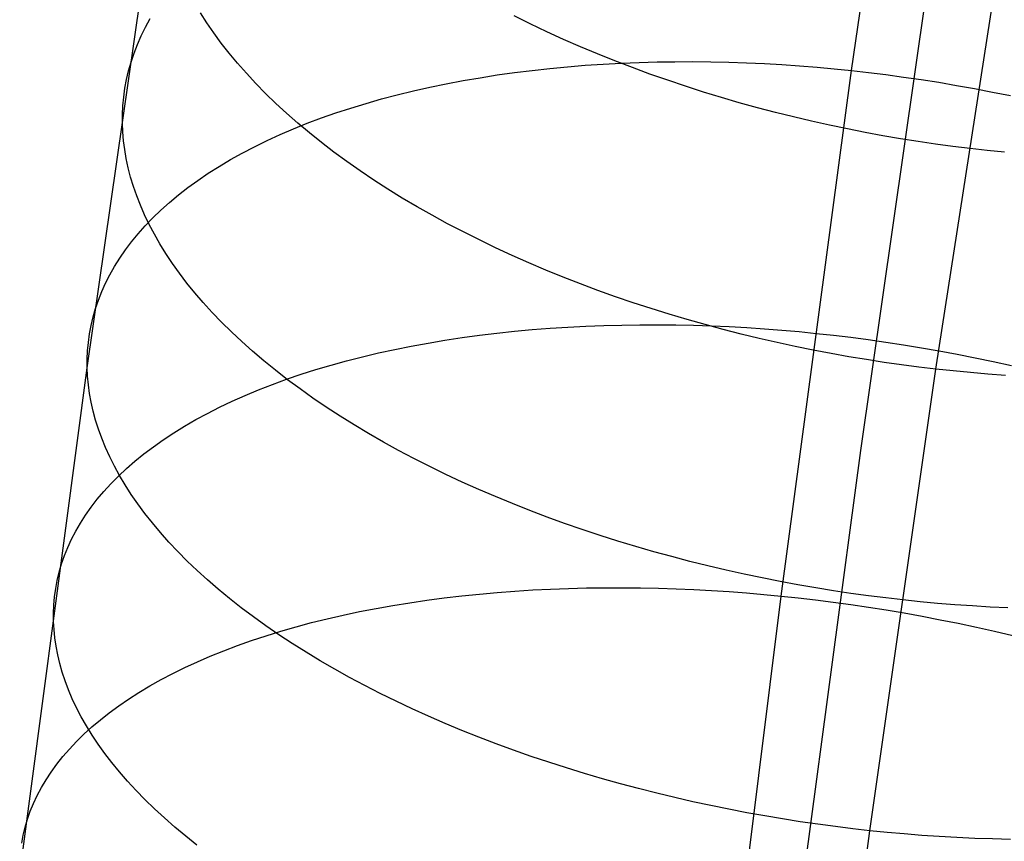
# Model space of a CAD drawing. Extents: x -37 to 483, y -973 to -253.
# Tile 136 of 197: x 20 to 36, y -338 to -324. Entities that reach past the tile are written whole.
import ezdxf

# ---------------------------------------------------------------- set-up
doc = ezdxf.new("R2010")
doc.units = 0
doc.layers.add('PREDEFINITO', color=7, linetype='CONTINUOUS')

msp = doc.modelspace()

# ---------------------------------------------------------------- linework, layer by layer
at = {"layer": 'PREDEFINITO'}
for p, q in [((33.619, -324.824, 104.496), (34.834, -316.406, 109.017)), ((20.936, -329.754, 115.353), (22.103, -321.636, 119.708)), ((35.021, -329.777, 128.582), (36.152, -322.458, 132.804)), ((33.772, -331.129, 114.483), (34.928, -323.091, 118.8)), ((21.903, -324.106, 115.012), (21.982, -323.963, 114.775)), ((22.922, -324.032, 123.027), (22.815, -323.865, 122.808)), ((28.289, -324.049, 129.506), (28.02, -323.915, 129.382)), ((21.832, -324.249, 115.247), (21.903, -324.106, 115.012)), ((23.038, -324.199, 123.246), (22.922, -324.032, 123.027)), ((28.563, -324.179, 129.625), (28.289, -324.049, 129.506)), ((28.84, -324.306, 129.738), (28.563, -324.179, 129.625)), ((21.769, -324.393, 115.482), (21.832, -324.249, 115.247)), ((23.161, -324.367, 123.462), (23.038, -324.199, 123.246)), ((29.122, -324.429, 129.844), (28.84, -324.306, 129.738)), ((21.713, -324.538, 115.716), (21.769, -324.393, 115.482)), ((23.292, -324.535, 123.677), (23.161, -324.367, 123.462)), ((29.406, -324.548, 129.945), (29.122, -324.429, 129.844)), ((21.664, -324.682, 115.949), (21.713, -324.538, 115.716)), ((23.431, -324.702, 123.89), (23.292, -324.535, 123.677)), ((29.693, -324.663, 130.039), (29.406, -324.548, 129.945)), ((29.983, -324.775, 130.128), (29.693, -324.663, 130.039)), ((21.589, -324.973, 116.41), (21.623, -324.828, 116.18)), ((21.623, -324.828, 116.18), (21.664, -324.682, 115.949)), ((23.578, -324.869, 124.1), (23.431, -324.702, 123.89)), ((28.028, -324.857, 105.879), (28.319, -324.821, 105.752)), ((28.319, -324.821, 105.752), (28.611, -324.789, 105.632)), ((28.611, -324.789, 105.632), (28.905, -324.761, 105.517)), ((28.905, -324.761, 105.517), (29.201, -324.737, 105.409)), ((29.201, -324.737, 105.409), (29.497, -324.717, 105.307)), ((29.497, -324.717, 105.307), (29.795, -324.701, 105.211)), ((29.795, -324.701, 105.211), (30.093, -324.689, 105.121)), ((30.275, -324.882, 130.21), (29.983, -324.775, 130.128)), ((30.093, -324.689, 105.121), (30.392, -324.681, 105.037)), ((30.392, -324.681, 105.037), (30.69, -324.677, 104.959)), ((30.69, -324.677, 104.959), (30.988, -324.676, 104.887)), ((30.988, -324.676, 104.887), (31.286, -324.679, 104.821)), ((31.286, -324.679, 104.821), (31.583, -324.686, 104.761)), ((31.583, -324.686, 104.761), (31.879, -324.696, 104.706)), ((31.879, -324.696, 104.706), (32.173, -324.709, 104.658)), ((32.173, -324.709, 104.658), (32.466, -324.726, 104.615)), ((32.451, -333.541, 100.142), (33.619, -324.824, 104.496)), ((32.466, -324.726, 104.615), (32.758, -324.746, 104.577)), ((32.758, -324.746, 104.577), (33.047, -324.769, 104.545)), ((33.047, -324.769, 104.545), (33.334, -324.795, 104.518)), ((33.334, -324.795, 104.518), (33.619, -324.824, 104.496)), ((33.619, -324.824, 104.496), (33.904, -324.856, 104.479)), ((21.562, -325.118, 116.638), (21.589, -324.973, 116.41)), ((23.733, -325.036, 124.308), (23.578, -324.869, 124.1)), ((26.895, -325.043, 106.444), (27.174, -324.99, 106.294)), ((27.174, -324.99, 106.294), (27.456, -324.942, 106.15)), ((27.456, -324.942, 106.15), (27.741, -324.897, 106.011)), ((27.741, -324.897, 106.011), (28.028, -324.857, 105.879)), ((30.569, -324.985, 130.286), (30.275, -324.882, 130.21)), ((30.864, -325.085, 130.356), (30.569, -324.985, 130.286)), ((33.904, -324.856, 104.479), (34.191, -324.892, 104.467)), ((34.191, -324.892, 104.467), (34.481, -324.931, 104.46)), ((34.481, -324.931, 104.46), (34.773, -324.973, 104.458)), ((34.773, -324.973, 104.458), (35.067, -325.019, 104.462)), ((21.542, -325.263, 116.864), (21.562, -325.118, 116.638)), ((23.896, -325.202, 124.513), (23.733, -325.036, 124.308)), ((26.349, -325.161, 106.761), (26.62, -325.1, 106.6)), ((26.62, -325.1, 106.6), (26.895, -325.043, 106.444)), ((31.162, -325.18, 130.42), (30.864, -325.085, 130.356)), ((35.067, -325.019, 104.462), (35.362, -325.069, 104.47)), ((35.362, -325.069, 104.47), (35.659, -325.122, 104.485)), ((35.659, -325.122, 104.485), (35.957, -325.18, 104.504)), ((21.528, -325.408, 117.088), (21.542, -325.263, 116.864)), ((24.066, -325.368, 124.715), (23.896, -325.202, 124.513)), ((25.563, -325.368, 107.278), (25.82, -325.295, 107.1)), ((25.82, -325.295, 107.1), (26.082, -325.226, 106.928)), ((26.082, -325.226, 106.928), (26.349, -325.161, 106.761)), ((31.46, -325.271, 130.478), (31.162, -325.18, 130.42)), ((31.758, -325.358, 130.529), (31.46, -325.271, 130.478)), ((35.957, -325.18, 104.504), (36.256, -325.24, 104.53)), ((21.521, -325.552, 117.31), (21.528, -325.408, 117.088)), ((24.244, -325.532, 124.913), (24.066, -325.368, 124.715)), ((25.064, -325.526, 107.648), (25.311, -325.445, 107.46)), ((25.311, -325.445, 107.46), (25.563, -325.368, 107.278)), ((32.058, -325.441, 130.575), (31.758, -325.358, 130.529)), ((32.357, -325.52, 130.615), (32.058, -325.441, 130.575)), ((21.521, -325.696, 117.53), (21.521, -325.552, 117.31)), ((24.43, -325.695, 125.109), (24.244, -325.532, 124.913)), ((24.588, -325.699, 108.036), (24.823, -325.61, 107.84)), ((24.823, -325.61, 107.84), (25.064, -325.526, 107.648)), ((32.656, -325.594, 130.649), (32.357, -325.52, 130.615)), ((32.955, -325.665, 130.678), (32.656, -325.594, 130.649)), ((21.527, -325.84, 117.749), (21.521, -325.696, 117.53)), ((24.136, -325.886, 108.442), (24.359, -325.791, 108.237)), ((24.359, -325.791, 108.237), (24.588, -325.699, 108.036)), ((24.623, -325.857, 125.3), (24.43, -325.695, 125.109)), ((33.254, -325.731, 130.701), (32.955, -325.665, 130.678)), ((33.551, -325.793, 130.718), (33.254, -325.731, 130.701)), ((33.847, -325.851, 130.73), (33.551, -325.793, 130.718)), ((21.539, -325.987, 117.969), (21.527, -325.84, 117.749)), ((23.92, -325.985, 108.651), (24.136, -325.886, 108.442)), ((24.823, -326.017, 125.488), (24.623, -325.857, 125.3)), ((34.142, -325.906, 130.736), (33.847, -325.851, 130.73)), ((34.435, -325.956, 130.737), (34.142, -325.906, 130.736)), ((34.726, -326.002, 130.733), (34.435, -325.956, 130.737)), ((21.558, -326.135, 118.191), (21.539, -325.987, 117.969)), ((21.584, -326.285, 118.414), (21.558, -326.135, 118.191)), ((23.508, -326.193, 109.079), (23.71, -326.088, 108.863)), ((23.71, -326.088, 108.863), (23.92, -325.985, 108.651)), ((25.03, -326.176, 125.671), (24.823, -326.017, 125.488)), ((35.015, -326.044, 130.725), (34.726, -326.002, 130.733)), ((35.302, -326.083, 130.711), (35.015, -326.044, 130.725)), ((35.587, -326.118, 130.693), (35.302, -326.083, 130.711)), ((35.871, -326.149, 130.67), (35.587, -326.118, 130.693)), ((21.617, -326.437, 118.638), (21.584, -326.285, 118.414)), ((23.125, -326.414, 109.521), (23.313, -326.302, 109.299)), ((23.313, -326.302, 109.299), (23.508, -326.193, 109.079)), ((25.244, -326.332, 125.85), (25.03, -326.176, 125.671)), ((36.158, -326.178, 130.642), (35.871, -326.149, 130.67)), ((21.656, -326.59, 118.863), (21.617, -326.437, 118.638)), ((22.945, -326.528, 109.746), (23.125, -326.414, 109.521)), ((25.465, -326.487, 126.025), (25.244, -326.332, 125.85)), ((21.703, -326.745, 119.088), (21.656, -326.59, 118.863)), ((22.772, -326.645, 109.973), (22.945, -326.528, 109.746)), ((25.692, -326.64, 126.195), (25.465, -326.487, 126.025)), ((21.758, -326.901, 119.313), (21.703, -326.745, 119.088)), ((22.449, -326.887, 110.435), (22.607, -326.765, 110.203)), ((22.607, -326.765, 110.203), (22.772, -326.645, 109.973)), ((25.925, -326.79, 126.36), (25.692, -326.64, 126.195)), ((26.165, -326.938, 126.52), (25.925, -326.79, 126.36)), ((21.819, -327.059, 119.539), (21.758, -326.901, 119.313)), ((22.3, -327.012, 110.669), (22.449, -326.887, 110.435)), ((26.41, -327.083, 126.674), (26.165, -326.938, 126.52)), ((21.889, -327.217, 119.765), (21.819, -327.059, 119.539)), ((22.158, -327.139, 110.904), (22.3, -327.012, 110.669)), ((26.661, -327.225, 126.823), (26.41, -327.083, 126.674)), ((21.966, -327.377, 119.99), (21.889, -327.217, 119.765)), ((21.899, -327.398, 111.377), (22.025, -327.267, 111.14)), ((22.025, -327.267, 111.14), (22.158, -327.139, 110.904)), ((26.917, -327.364, 126.967), (26.661, -327.225, 126.823)), ((21.781, -327.53, 111.615), (21.899, -327.398, 111.377)), ((22.05, -327.538, 120.215), (21.966, -327.377, 119.99)), ((27.178, -327.501, 127.105), (26.917, -327.364, 126.967)), ((21.671, -327.664, 111.854), (21.781, -327.53, 111.615)), ((22.143, -327.699, 120.439), (22.05, -327.538, 120.215)), ((27.444, -327.634, 127.238), (27.178, -327.501, 127.105)), ((21.569, -327.799, 112.093), (21.671, -327.664, 111.854)), ((22.243, -327.861, 120.663), (22.143, -327.699, 120.439)), ((27.714, -327.764, 127.364), (27.444, -327.634, 127.238)), ((27.988, -327.891, 127.485), (27.714, -327.764, 127.364)), ((21.389, -328.072, 112.571), (21.476, -327.935, 112.332)), ((21.476, -327.935, 112.332), (21.569, -327.799, 112.093)), ((22.351, -328.023, 120.885), (22.243, -327.861, 120.663)), ((28.266, -328.014, 127.6), (27.988, -327.891, 127.485)), ((21.311, -328.211, 112.81), (21.389, -328.072, 112.571)), ((22.467, -328.186, 121.106), (22.351, -328.023, 120.885)), ((28.548, -328.134, 127.708), (28.266, -328.014, 127.6)), ((21.241, -328.35, 113.048), (21.311, -328.211, 112.81)), ((22.591, -328.349, 121.325), (22.467, -328.186, 121.106)), ((28.833, -328.249, 127.811), (28.548, -328.134, 127.708)), ((29.12, -328.362, 127.907), (28.833, -328.249, 127.811)), ((21.178, -328.49, 113.285), (21.241, -328.35, 113.048)), ((22.723, -328.512, 121.542), (22.591, -328.349, 121.325)), ((29.411, -328.47, 127.997), (29.12, -328.362, 127.907)), ((21.123, -328.63, 113.521), (21.178, -328.49, 113.285)), ((22.863, -328.674, 121.757), (22.723, -328.512, 121.542)), ((29.703, -328.575, 128.081), (29.411, -328.47, 127.997)), ((29.998, -328.675, 128.159), (29.703, -328.575, 128.081)), ((21.075, -328.77, 113.756), (21.123, -328.63, 113.521)), ((23.011, -328.837, 121.97), (22.863, -328.674, 121.757)), ((30.294, -328.772, 128.23), (29.998, -328.675, 128.159)), ((21.001, -329.052, 114.221), (21.034, -328.911, 113.989)), ((21.034, -328.911, 113.989), (21.075, -328.77, 113.756)), ((23.166, -328.999, 122.181), (23.011, -328.837, 121.97)), ((30.591, -328.864, 128.295), (30.294, -328.772, 128.23)), ((30.89, -328.953, 128.355), (30.591, -328.864, 128.295)), ((20.974, -329.193, 114.452), (21.001, -329.052, 114.221)), ((23.33, -329.16, 122.388), (23.166, -328.999, 122.181)), ((28.617, -329.099, 103.232), (28.913, -329.079, 103.129)), ((28.913, -329.079, 103.129), (29.211, -329.064, 103.033)), ((29.211, -329.064, 103.033), (29.509, -329.053, 102.943)), ((29.509, -329.053, 102.943), (29.807, -329.045, 102.858)), ((29.807, -329.045, 102.858), (30.106, -329.041, 102.78)), ((30.106, -329.041, 102.78), (30.404, -329.04, 102.708)), ((30.404, -329.04, 102.708), (30.702, -329.043, 102.642)), ((30.702, -329.043, 102.642), (30.998, -329.049, 102.582)), ((31.189, -329.038, 128.408), (30.89, -328.953, 128.355)), ((30.998, -329.049, 102.582), (31.294, -329.059, 102.528)), ((31.489, -329.118, 128.455), (31.189, -329.038, 128.408)), ((31.294, -329.059, 102.528), (31.589, -329.072, 102.479)), ((31.589, -329.072, 102.479), (31.882, -329.088, 102.436)), ((20.955, -329.334, 114.68), (20.974, -329.193, 114.452)), ((23.501, -329.321, 122.593), (23.33, -329.16, 122.388)), ((27.158, -329.254, 103.837), (27.446, -329.215, 103.703)), ((27.446, -329.215, 103.703), (27.736, -329.18, 103.576)), ((27.736, -329.18, 103.576), (28.028, -329.149, 103.455)), ((28.028, -329.149, 103.455), (28.322, -329.122, 103.34)), ((28.322, -329.122, 103.34), (28.617, -329.099, 103.232)), ((31.788, -329.195, 128.496), (31.489, -329.118, 128.455)), ((32.088, -329.267, 128.531), (31.788, -329.195, 128.496)), ((31.882, -329.088, 102.436), (32.173, -329.108, 102.399)), ((32.173, -329.108, 102.399), (32.463, -329.13, 102.367)), ((32.463, -329.13, 102.367), (32.75, -329.155, 102.34)), ((32.75, -329.155, 102.34), (33.035, -329.184, 102.319)), ((33.035, -329.184, 102.319), (33.32, -329.215, 102.302)), ((33.32, -329.215, 102.302), (33.607, -329.249, 102.291)), ((20.942, -329.474, 114.907), (20.955, -329.334, 114.68)), ((23.68, -329.48, 122.794), (23.501, -329.321, 122.593)), ((26.039, -329.45, 104.429), (26.313, -329.395, 104.272)), ((26.313, -329.395, 104.272), (26.592, -329.344, 104.121)), ((26.592, -329.344, 104.121), (26.873, -329.297, 103.976)), ((26.873, -329.297, 103.976), (27.158, -329.254, 103.837)), ((32.387, -329.336, 128.561), (32.088, -329.267, 128.531)), ((32.686, -329.4, 128.584), (32.387, -329.336, 128.561)), ((32.984, -329.461, 128.603), (32.686, -329.4, 128.584)), ((33.607, -329.249, 102.291), (33.897, -329.287, 102.284)), ((33.897, -329.287, 102.284), (34.189, -329.328, 102.283)), ((34.189, -329.328, 102.283), (34.483, -329.373, 102.287)), ((34.483, -329.373, 102.287), (34.779, -329.421, 102.297)), ((20.936, -329.614, 115.131), (20.942, -329.474, 114.907)), ((23.866, -329.639, 122.991), (23.68, -329.48, 122.794)), ((25.502, -329.572, 104.759), (25.768, -329.509, 104.591)), ((25.768, -329.509, 104.591), (26.039, -329.45, 104.429)), ((33.28, -329.518, 128.615), (32.984, -329.461, 128.603)), ((33.575, -329.57, 128.622), (33.28, -329.518, 128.615)), ((33.868, -329.619, 128.624), (33.575, -329.57, 128.622)), ((34.779, -329.421, 102.297), (35.076, -329.473, 102.312)), ((35.076, -329.473, 102.312), (35.374, -329.528, 102.332)), ((35.374, -329.528, 102.332), (35.673, -329.587, 102.359)), ((20.936, -329.754, 115.353), (20.936, -329.614, 115.131)), ((24.059, -329.796, 123.185), (23.866, -329.639, 122.991)), ((24.731, -329.784, 105.295), (24.983, -329.71, 105.111)), ((24.983, -329.71, 105.111), (25.24, -329.639, 104.932)), ((25.24, -329.639, 104.932), (25.502, -329.572, 104.759)), ((34.16, -329.664, 128.621), (33.868, -329.619, 128.624)), ((34.449, -329.705, 128.613), (34.16, -329.664, 128.621)), ((34.736, -329.743, 128.6), (34.449, -329.705, 128.613)), ((35.673, -329.587, 102.359), (35.973, -329.65, 102.391)), ((35.973, -329.65, 102.391), (36.274, -329.716, 102.429)), ((19.816, -338.167, 111.157), (20.936, -329.754, 115.353)), ((20.943, -329.894, 115.574), (20.936, -329.754, 115.353)), ((20.956, -330.036, 115.797), (20.943, -329.894, 115.574)), ((24.26, -329.952, 123.375), (24.059, -329.796, 123.185)), ((24.244, -329.945, 105.677), (24.485, -329.863, 105.483)), ((24.485, -329.863, 105.483), (24.731, -329.784, 105.295)), ((33.924, -337.433, 124.47), (35.021, -329.777, 128.582)), ((35.021, -329.777, 128.582), (34.736, -329.743, 128.6)), ((35.306, -329.807, 128.56), (35.021, -329.777, 128.582)), ((35.593, -329.835, 128.532), (35.306, -329.807, 128.56)), ((35.882, -329.859, 128.499), (35.593, -329.835, 128.532)), ((36.173, -329.881, 128.461), (35.882, -329.859, 128.499)), ((20.975, -330.18, 116.021), (20.956, -330.036, 115.797)), ((23.781, -330.12, 106.077), (24.009, -330.031, 105.874)), ((24.009, -330.031, 105.874), (24.244, -329.945, 105.677)), ((24.468, -330.106, 123.561), (24.26, -329.952, 123.375)), ((21.002, -330.326, 116.246), (20.975, -330.18, 116.021)), ((23.343, -330.308, 106.494), (23.559, -330.212, 106.283)), ((23.559, -330.212, 106.283), (23.781, -330.12, 106.077)), ((24.682, -330.258, 123.743), (24.468, -330.106, 123.561)), ((21.035, -330.473, 116.473), (21.002, -330.326, 116.246)), ((23.134, -330.408, 106.708), (23.343, -330.308, 106.494)), ((24.904, -330.409, 123.919), (24.682, -330.258, 123.743)), ((21.075, -330.622, 116.7), (21.035, -330.473, 116.473)), ((22.738, -330.615, 107.147), (22.933, -330.51, 106.926)), ((22.933, -330.51, 106.926), (23.134, -330.408, 106.708)), ((25.132, -330.557, 124.092), (24.904, -330.409, 123.919)), ((21.123, -330.772, 116.927), (21.075, -330.622, 116.7)), ((22.551, -330.723, 107.371), (22.738, -330.615, 107.147)), ((25.366, -330.703, 124.259), (25.132, -330.557, 124.092)), ((25.606, -330.846, 124.421), (25.366, -330.703, 124.259)), ((21.178, -330.924, 117.155), (21.123, -330.772, 116.927)), ((22.199, -330.948, 107.827), (22.371, -330.834, 107.597)), ((22.371, -330.834, 107.597), (22.551, -330.723, 107.371)), ((25.851, -330.987, 124.578), (25.606, -330.846, 124.421)), ((21.241, -331.077, 117.384), (21.178, -330.924, 117.155)), ((22.034, -331.064, 108.058), (22.199, -330.948, 107.827)), ((26.103, -331.126, 124.729), (25.851, -330.987, 124.578)), ((21.311, -331.231, 117.612), (21.241, -331.077, 117.384)), ((21.728, -331.303, 108.528), (21.877, -331.183, 108.292)), ((21.877, -331.183, 108.292), (22.034, -331.064, 108.058)), ((26.359, -331.261, 124.875), (26.103, -331.126, 124.729)), ((32.661, -339.46, 110.322), (33.772, -331.129, 114.483)), ((21.388, -331.386, 117.84), (21.311, -331.231, 117.612)), ((21.587, -331.426, 108.765), (21.728, -331.303, 108.528)), ((26.621, -331.394, 125.015), (26.359, -331.261, 124.875)), ((21.473, -331.542, 118.067), (21.388, -331.386, 117.84)), ((21.454, -331.551, 109.003), (21.587, -331.426, 108.765)), ((26.887, -331.523, 125.15), (26.621, -331.394, 125.015)), ((27.158, -331.65, 125.278), (26.887, -331.523, 125.15)), ((21.212, -331.805, 109.482), (21.329, -331.677, 109.242)), ((21.329, -331.677, 109.242), (21.454, -331.551, 109.003)), ((21.567, -331.698, 118.294), (21.473, -331.542, 118.067)), ((27.433, -331.773, 125.401), (27.158, -331.65, 125.278)), ((21.103, -331.935, 109.723), (21.212, -331.805, 109.482)), ((21.668, -331.856, 118.52), (21.567, -331.698, 118.294)), ((21.777, -332.013, 118.744), (21.668, -331.856, 118.52)), ((27.711, -331.892, 125.517), (27.433, -331.773, 125.401)), ((21.002, -332.066, 109.964), (21.103, -331.935, 109.723)), ((21.893, -332.171, 118.968), (21.777, -332.013, 118.744)), ((27.994, -332.008, 125.627), (27.711, -331.892, 125.517)), ((28.279, -332.121, 125.732), (27.994, -332.008, 125.627)), ((20.908, -332.198, 110.205), (21.002, -332.066, 109.964)), ((22.018, -332.329, 119.189), (21.893, -332.171, 118.968)), ((28.567, -332.23, 125.829), (28.279, -332.121, 125.732)), ((20.745, -332.465, 110.687), (20.823, -332.331, 110.446)), ((20.823, -332.331, 110.446), (20.908, -332.198, 110.205)), ((22.151, -332.487, 119.409), (22.018, -332.329, 119.189)), ((28.858, -332.335, 125.921), (28.567, -332.23, 125.829)), ((29.151, -332.437, 126.007), (28.858, -332.335, 125.921)), ((20.676, -332.6, 110.927), (20.745, -332.465, 110.687)), ((22.292, -332.645, 119.627), (22.151, -332.487, 119.409)), ((29.446, -332.535, 126.086), (29.151, -332.437, 126.007)), ((20.613, -332.736, 111.166), (20.676, -332.6, 110.927)), ((22.44, -332.803, 119.842), (22.292, -332.645, 119.627)), ((29.742, -332.629, 126.159), (29.446, -332.535, 126.086)), ((30.04, -332.719, 126.225), (29.742, -332.629, 126.159)), ((20.559, -332.871, 111.405), (20.613, -332.736, 111.166)), ((22.596, -332.96, 120.055), (22.44, -332.803, 119.842)), ((30.339, -332.805, 126.286), (30.04, -332.719, 126.225)), ((30.638, -332.887, 126.34), (30.339, -332.805, 126.286)), ((20.511, -333.008, 111.642), (20.559, -332.871, 111.405)), ((22.761, -333.117, 120.265), (22.596, -332.96, 120.055)), ((30.938, -332.966, 126.389), (30.638, -332.887, 126.34)), ((31.238, -333.04, 126.431), (30.938, -332.966, 126.389)), ((20.439, -333.281, 112.112), (20.472, -333.144, 111.878)), ((20.472, -333.144, 111.878), (20.511, -333.008, 111.642)), ((22.932, -333.273, 120.472), (22.761, -333.117, 120.265)), ((31.538, -333.11, 126.467), (31.238, -333.04, 126.431)), ((31.838, -333.177, 126.498), (31.538, -333.11, 126.467)), ((20.413, -333.418, 112.344), (20.439, -333.281, 112.112)), ((23.112, -333.428, 120.676), (22.932, -333.273, 120.472)), ((32.136, -333.24, 126.522), (31.838, -333.177, 126.498)), ((32.434, -333.299, 126.541), (32.136, -333.24, 126.522)), ((32.731, -333.354, 126.555), (32.434, -333.299, 126.541)), ((20.394, -333.554, 112.575), (20.413, -333.418, 112.344)), ((23.299, -333.582, 120.876), (23.112, -333.428, 120.676)), ((27.444, -333.507, 101.28), (27.737, -333.481, 101.165)), ((27.737, -333.481, 101.165), (28.033, -333.459, 101.055)), ((28.033, -333.459, 101.055), (28.329, -333.44, 100.952)), ((28.329, -333.44, 100.952), (28.626, -333.425, 100.856)), ((28.626, -333.425, 100.856), (28.924, -333.414, 100.765)), ((28.924, -333.414, 100.765), (29.223, -333.407, 100.681)), ((29.223, -333.407, 100.681), (29.521, -333.403, 100.603)), ((29.521, -333.403, 100.603), (29.819, -333.402, 100.53)), ((29.819, -333.402, 100.53), (30.117, -333.405, 100.464)), ((30.117, -333.405, 100.464), (30.414, -333.411, 100.404)), ((30.414, -333.411, 100.404), (30.71, -333.421, 100.35)), ((30.71, -333.421, 100.35), (31.004, -333.433, 100.301)), ((31.004, -333.433, 100.301), (31.298, -333.449, 100.259)), ((31.298, -333.449, 100.259), (31.589, -333.468, 100.221)), ((31.589, -333.468, 100.221), (31.878, -333.49, 100.19)), ((31.878, -333.49, 100.19), (32.166, -333.514, 100.164)), ((33.026, -333.405, 126.563), (32.731, -333.354, 126.555)), ((33.32, -333.452, 126.565), (33.026, -333.405, 126.563)), ((33.611, -333.496, 126.563), (33.32, -333.452, 126.565)), ((20.382, -333.69, 112.803), (20.394, -333.554, 112.575)), ((23.493, -333.734, 121.072), (23.299, -333.582, 120.876)), ((26.008, -333.696, 101.949), (26.29, -333.651, 101.803)), ((26.29, -333.651, 101.803), (26.574, -333.609, 101.663)), ((26.574, -333.609, 101.663), (26.862, -333.571, 101.529)), ((26.862, -333.571, 101.529), (27.152, -333.537, 101.402)), ((27.152, -333.537, 101.402), (27.444, -333.507, 101.28)), ((31.338, -342.52, 95.986), (32.451, -333.541, 100.142)), ((32.166, -333.514, 100.164), (32.451, -333.541, 100.142)), ((32.451, -333.541, 100.142), (32.736, -333.572, 100.126)), ((32.736, -333.572, 100.126), (33.024, -333.605, 100.115)), ((33.024, -333.605, 100.115), (33.314, -333.642, 100.109)), ((33.314, -333.642, 100.109), (33.606, -333.682, 100.109)), ((33.901, -333.536, 126.555), (33.611, -333.496, 126.563)), ((34.188, -333.573, 126.543), (33.901, -333.536, 126.555)), ((34.473, -333.606, 126.526), (34.188, -333.573, 126.543)), ((34.757, -333.635, 126.503), (34.473, -333.606, 126.526)), ((35.045, -333.662, 126.476), (34.757, -333.635, 126.503)), ((20.377, -333.826, 113.03), (20.382, -333.69, 112.803)), ((23.694, -333.885, 121.265), (23.493, -333.734, 121.072)), ((25.186, -333.856, 102.422), (25.456, -333.799, 102.259)), ((25.456, -333.799, 102.259), (25.73, -333.746, 102.101)), ((25.73, -333.746, 102.101), (26.008, -333.696, 101.949)), ((33.606, -333.682, 100.109), (33.9, -333.725, 100.113)), ((33.9, -333.725, 100.113), (34.196, -333.772, 100.123)), ((34.196, -333.772, 100.123), (34.493, -333.822, 100.139)), ((35.334, -333.686, 126.444), (35.045, -333.662, 126.476)), ((35.625, -333.706, 126.406), (35.334, -333.686, 126.444)), ((35.918, -333.724, 126.362), (35.625, -333.706, 126.406)), ((36.212, -333.738, 126.314), (35.918, -333.724, 126.362)), ((20.377, -333.961, 113.254), (20.377, -333.826, 113.03)), ((20.385, -334.097, 113.477), (20.377, -333.961, 113.254)), ((23.903, -334.035, 121.453), (23.694, -333.885, 121.265)), ((24.401, -334.05, 102.945), (24.658, -333.982, 102.766)), ((24.658, -333.982, 102.766), (24.919, -333.917, 102.591)), ((24.919, -333.917, 102.591), (25.186, -333.856, 102.422)), ((34.493, -333.822, 100.139), (34.792, -333.875, 100.16)), ((34.792, -333.875, 100.16), (35.091, -333.933, 100.188)), ((35.091, -333.933, 100.188), (35.392, -333.993, 100.221)), ((20.398, -334.235, 113.702), (20.385, -334.097, 113.477)), ((24.118, -334.183, 121.637), (23.903, -334.035, 121.453)), ((23.904, -334.199, 103.32), (24.15, -334.123, 103.13)), ((24.15, -334.123, 103.13), (24.401, -334.05, 102.945)), ((35.392, -333.993, 100.221), (35.693, -334.058, 100.26)), ((35.693, -334.058, 100.26), (35.994, -334.126, 100.306)), ((35.994, -334.126, 100.306), (36.295, -334.197, 100.357)), ((20.419, -334.375, 113.929), (20.398, -334.235, 113.702)), ((23.429, -334.361, 103.714), (23.664, -334.278, 103.515)), ((23.664, -334.278, 103.515), (23.904, -334.199, 103.32)), ((24.34, -334.329, 121.816), (24.118, -334.183, 121.637)), ((20.446, -334.516, 114.156), (20.419, -334.375, 113.929)), ((22.979, -334.537, 104.126), (23.201, -334.447, 103.918)), ((23.201, -334.447, 103.918), (23.429, -334.361, 103.714)), ((24.569, -334.473, 121.99), (24.34, -334.329, 121.816)), ((24.803, -334.614, 122.16), (24.569, -334.473, 121.99)), ((20.48, -334.659, 114.385), (20.446, -334.516, 114.156)), ((22.556, -334.726, 104.554), (22.764, -334.63, 104.338)), ((22.764, -334.63, 104.338), (22.979, -334.537, 104.126)), ((25.044, -334.754, 122.324), (24.803, -334.614, 122.16)), ((20.521, -334.803, 114.614), (20.48, -334.659, 114.385)), ((22.355, -334.825, 104.773), (22.556, -334.726, 104.554)), ((25.291, -334.891, 122.483), (25.044, -334.754, 122.324)), ((20.569, -334.949, 114.844), (20.521, -334.803, 114.614)), ((20.625, -335.096, 115.074), (20.569, -334.949, 114.844)), ((21.974, -335.032, 105.222), (22.161, -334.927, 104.996)), ((22.161, -334.927, 104.996), (22.355, -334.825, 104.773)), ((25.543, -335.025, 122.636), (25.291, -334.891, 122.483)), ((20.688, -335.244, 115.305), (20.625, -335.096, 115.074)), ((21.794, -335.139, 105.45), (21.974, -335.032, 105.222)), ((25.8, -335.157, 122.784), (25.543, -335.025, 122.636)), ((20.759, -335.393, 115.535), (20.688, -335.244, 115.305)), ((21.459, -335.362, 105.915), (21.623, -335.249, 105.682)), ((21.623, -335.249, 105.682), (21.794, -335.139, 105.45)), ((26.062, -335.285, 122.927), (25.8, -335.157, 122.784)), ((26.329, -335.411, 123.063), (26.062, -335.285, 122.927)), ((20.837, -335.543, 115.765), (20.759, -335.393, 115.535)), ((21.302, -335.476, 106.151), (21.459, -335.362, 105.915)), ((26.6, -335.534, 123.193), (26.329, -335.411, 123.063)), ((20.923, -335.694, 115.995), (20.837, -335.543, 115.765)), ((21.014, -335.712, 106.627), (21.154, -335.593, 106.388)), ((21.154, -335.593, 106.388), (21.302, -335.476, 106.151)), ((26.876, -335.653, 123.318), (26.6, -335.534, 123.193)), ((20.881, -335.833, 106.868), (21.014, -335.712, 106.627)), ((21.017, -335.846, 116.224), (20.923, -335.694, 115.995)), ((27.155, -335.769, 123.436), (26.876, -335.653, 123.318)), ((27.437, -335.882, 123.548), (27.155, -335.769, 123.436)), ((20.757, -335.955, 107.109), (20.881, -335.833, 106.868)), ((21.119, -335.998, 116.453), (21.017, -335.846, 116.224)), ((27.723, -335.992, 123.654), (27.437, -335.882, 123.548)), ((20.532, -336.205, 107.594), (20.64, -336.079, 107.351)), ((20.64, -336.079, 107.351), (20.757, -335.955, 107.109)), ((21.228, -336.151, 116.68), (21.119, -335.998, 116.453)), ((28.012, -336.097, 123.753), (27.723, -335.992, 123.654)), ((28.303, -336.2, 123.847), (28.012, -336.097, 123.753)), ((20.431, -336.332, 107.837), (20.532, -336.205, 107.594)), ((21.346, -336.304, 116.905), (21.228, -336.151, 116.68)), ((28.597, -336.298, 123.934), (28.303, -336.2, 123.847)), ((20.338, -336.46, 108.08), (20.431, -336.332, 107.837)), ((21.471, -336.458, 117.129), (21.346, -336.304, 116.905)), ((28.892, -336.393, 124.014), (28.597, -336.298, 123.934)), ((29.189, -336.484, 124.089), (28.892, -336.393, 124.014)), ((20.177, -336.718, 108.566), (20.254, -336.589, 108.324)), ((20.254, -336.589, 108.324), (20.338, -336.46, 108.08)), ((21.605, -336.611, 117.352), (21.471, -336.458, 117.129)), ((29.487, -336.572, 124.157), (29.189, -336.484, 124.089)), ((29.786, -336.656, 124.218), (29.487, -336.572, 124.157)), ((20.107, -336.849, 108.809), (20.177, -336.718, 108.566)), ((21.746, -336.764, 117.572), (21.605, -336.611, 117.352)), ((30.086, -336.735, 124.274), (29.786, -336.656, 124.218)), ((30.387, -336.811, 124.323), (30.086, -336.735, 124.274)), ((20.046, -336.98, 109.05), (20.107, -336.849, 108.809)), ((21.895, -336.917, 117.79), (21.746, -336.764, 117.572)), ((22.052, -337.07, 118.005), (21.895, -336.917, 117.79)), ((30.687, -336.884, 124.367), (30.387, -336.811, 124.323)), ((30.987, -336.952, 124.404), (30.687, -336.884, 124.367)), ((19.992, -337.112, 109.29), (20.046, -336.98, 109.05)), ((22.217, -337.221, 118.217), (22.052, -337.07, 118.005)), ((31.287, -337.017, 124.436), (30.987, -336.952, 124.404)), ((31.586, -337.078, 124.461), (31.287, -337.017, 124.436)), ((31.884, -337.135, 124.481), (31.586, -337.078, 124.461)), ((19.906, -337.376, 109.768), (19.945, -337.244, 109.53)), ((19.945, -337.244, 109.53), (19.992, -337.112, 109.29)), ((22.39, -337.373, 118.426), (22.217, -337.221, 118.217)), ((32.181, -337.188, 124.495), (31.884, -337.135, 124.481)), ((32.477, -337.238, 124.504), (32.181, -337.188, 124.495)), ((32.77, -337.284, 124.507), (32.477, -337.238, 124.504)), ((19.874, -337.508, 110.004), (19.906, -337.376, 109.768)), ((22.57, -337.523, 118.632), (22.39, -337.373, 118.426)), ((33.062, -337.327, 124.505), (32.77, -337.284, 124.507)), ((33.352, -337.365, 124.498), (33.062, -337.327, 124.505)), ((33.639, -337.401, 124.486), (33.352, -337.365, 124.498)), ((33.924, -337.433, 124.47), (33.639, -337.401, 124.486)), ((19.849, -337.641, 110.239), (19.874, -337.508, 110.004)), ((22.757, -337.672, 118.835), (22.57, -337.523, 118.632)), ((32.872, -345.378, 120.501), (33.924, -337.433, 124.47)), ((34.209, -337.462, 124.448), (33.924, -337.433, 124.47)), ((34.496, -337.488, 124.421), (34.209, -337.462, 124.448)), ((34.786, -337.511, 124.389), (34.496, -337.488, 124.421)), ((35.077, -337.531, 124.351), (34.786, -337.511, 124.389)), ((35.37, -337.548, 124.308), (35.077, -337.531, 124.351)), ((35.665, -337.561, 124.259), (35.37, -337.548, 124.308)), ((35.96, -337.571, 124.205), (35.665, -337.561, 124.259)), ((36.257, -337.578, 124.145), (35.96, -337.571, 124.205))]:
    msp.add_line(p, q, dxfattribs=at)

doc.saveas('drawing.dxf')
